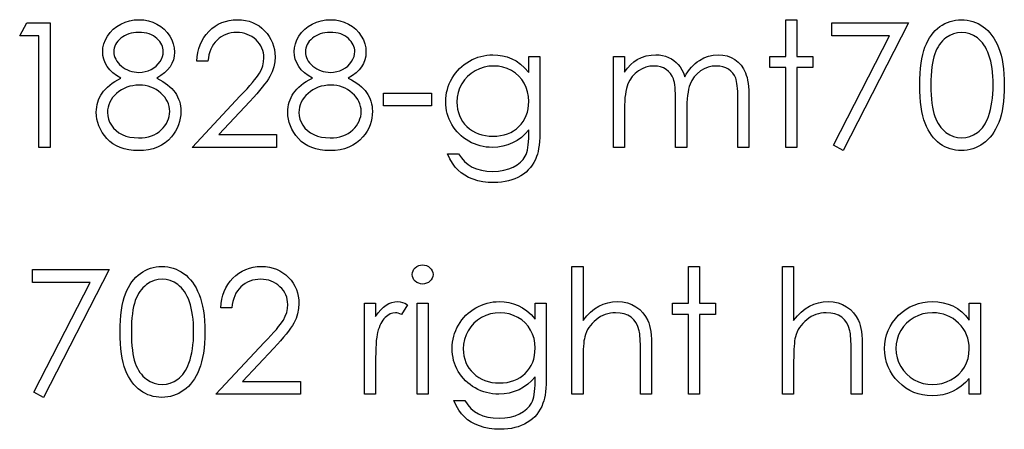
# Model space of a CAD drawing. Header units: inches. Extents: x 0.1 to 87.3, y 0.1 to 33.9.
# Tile 146 of 174: x 52.011 to 53, y 22.129 to 22.541. Entities that reach past the tile are written whole.
import ezdxf

# ---------------------------------------------------------------- set-up
doc = ezdxf.new("R2010")
doc.units = ezdxf.units.IN
doc.header["$MEASUREMENT"] = 0

msp = doc.modelspace()

# ---------------------------------------------------------------- linework, layer by layer
at = {"color": 7, "linetype": 'Continuous', "flags": 128}
for points in [[(52.01851, 22.53739), (52.04163, 22.53739), (52.04163, 22.53739), (52.04163, 22.41239), (52.04163, 22.41239), (52.03041, 22.41239), (52.03041, 22.41239), (52.03041, 22.52457), (52.03041, 22.52457), (52.01118, 22.52457), (52.01118, 22.52457), (52.01851, 22.53739)], [(52.14887, 22.48203), (52.15193, 22.4804), (52.15476, 22.47872), (52.15736, 22.47697), (52.15976, 22.47519), (52.16197, 22.47334), (52.16395, 22.47141), (52.1657, 22.46946), (52.16725, 22.46743), (52.1686, 22.46535), (52.16978, 22.4632), (52.17078, 22.46097), (52.17158, 22.45869), (52.17223, 22.45631), (52.17268, 22.45388), (52.17294, 22.45138), (52.17304, 22.4488), (52.17304, 22.4488), (52.17289, 22.4452), (52.17243, 22.44169), (52.17171, 22.43828), (52.17068, 22.435), (52.16933, 22.4318), (52.1677, 22.42874), (52.1658, 22.42576), (52.16357, 22.42291), (52.16357, 22.42291), (52.16052, 22.4197), (52.15716, 22.4169), (52.15348, 22.41455), (52.14947, 22.41262), (52.14517, 22.41112), (52.14056, 22.41004), (52.13563, 22.40941), (52.13039, 22.40919), (52.13039, 22.40919), (52.12536, 22.40939), (52.12063, 22.40994), (52.11619, 22.41089), (52.11211, 22.41219), (52.10831, 22.4139), (52.10485, 22.41597), (52.1017, 22.4184), (52.09884, 22.42123), (52.09631, 22.42429), (52.09413, 22.42742), (52.09231, 22.43062), (52.09078, 22.4339), (52.0896, 22.43726), (52.08878, 22.44069), (52.08827, 22.44419), (52.0881, 22.44777), (52.0881, 22.44777), (52.0882, 22.4504), (52.08848, 22.45296), (52.08893, 22.45544), (52.08955, 22.45787), (52.09038, 22.46022), (52.09138, 22.4625), (52.09256, 22.46473), (52.09391, 22.46688), (52.09549, 22.46898), (52.09726, 22.47101), (52.09929, 22.47299), (52.10155, 22.47492), (52.104, 22.4768), (52.1067, 22.4786), (52.10961, 22.48035), (52.11276, 22.48203), (52.11276, 22.48203), (52.10848, 22.48451), (52.10478, 22.48729), (52.10165, 22.49032), (52.09907, 22.49365), (52.09706, 22.49718), (52.09566, 22.50083), (52.09479, 22.50462), (52.09451, 22.50852), (52.09451, 22.50852), (52.09481, 22.5125), (52.09571, 22.51643), (52.09724, 22.52034), (52.09934, 22.52417), (52.102, 22.5278), (52.1051, 22.53101), (52.10866, 22.53381), (52.11269, 22.53622), (52.11705, 22.53814), (52.12158, 22.5395), (52.12626, 22.54032), (52.13114, 22.5406), (52.13114, 22.5406), (52.1359, 22.54032), (52.14046, 22.5395), (52.14484, 22.53809), (52.14905, 22.53617), (52.15295, 22.53376), (52.15638, 22.53093), (52.15939, 22.52773), (52.16194, 22.52412), (52.164, 22.52029), (52.16545, 22.51633), (52.16632, 22.5123), (52.16663, 22.50817), (52.16663, 22.50817), (52.16635, 22.50411), (52.16552, 22.50028), (52.16412, 22.49668), (52.16219, 22.4933), (52.15969, 22.49014), (52.15666, 22.48724), (52.15303, 22.48451), (52.14887, 22.48203)], [(52.20028, 22.49893), (52.18906, 22.49893), (52.18906, 22.49893), (52.18936, 22.50339), (52.19001, 22.50765), (52.19099, 22.51168), (52.19234, 22.51553), (52.19402, 22.51916), (52.19605, 22.52262), (52.19843, 22.52585), (52.20116, 22.52888), (52.20414, 22.53163), (52.20732, 22.53401), (52.21065, 22.53602), (52.21413, 22.53767), (52.21781, 22.53895), (52.22164, 22.53987), (52.22564, 22.54042), (52.22983, 22.5406), (52.22983, 22.5406), (52.23393, 22.54042), (52.23786, 22.5399), (52.24157, 22.53905), (52.2451, 22.53784), (52.24841, 22.53627), (52.25151, 22.53436), (52.25444, 22.53213), (52.25714, 22.52953), (52.2596, 22.5267), (52.2617, 22.52375), (52.26351, 22.52067), (52.26498, 22.51749), (52.26611, 22.51416), (52.26694, 22.5107), (52.26741, 22.50714), (52.26759, 22.50344), (52.26759, 22.50344), (52.26726, 22.49823), (52.26628, 22.4932), (52.26468, 22.48834), (52.2624, 22.48363), (52.26095, 22.48123), (52.2592, 22.4786), (52.25714, 22.47577), (52.25479, 22.47276), (52.25211, 22.46951), (52.24916, 22.46608), (52.24588, 22.46245), (52.2423, 22.45859), (52.2423, 22.45859), (52.21102, 22.42521), (52.21102, 22.42521), (52.26919, 22.42521), (52.26919, 22.42521), (52.26919, 22.41239), (52.26919, 22.41239), (52.18425, 22.41239), (52.18425, 22.41239), (52.23273, 22.46413), (52.23273, 22.46413), (52.23626, 22.46783), (52.23947, 22.47129), (52.24235, 22.47449), (52.2449, 22.47745), (52.24713, 22.48018), (52.24906, 22.48263), (52.25063, 22.48486), (52.25191, 22.48684), (52.25386, 22.49059), (52.25527, 22.49445), (52.25609, 22.49838), (52.25637, 22.50244), (52.25637, 22.50244), (52.25624, 22.50499), (52.25587, 22.50744), (52.25527, 22.5098), (52.25442, 22.51208), (52.25329, 22.51428), (52.25194, 22.51636), (52.25036, 22.51836), (52.24851, 22.52029), (52.24648, 22.52204), (52.24435, 22.52357), (52.24212, 22.52485), (52.23977, 22.5259), (52.23729, 22.52673), (52.23473, 22.5273), (52.23205, 22.52765), (52.22925, 22.52778), (52.22925, 22.52778), (52.22632, 22.52765), (52.22352, 22.5273), (52.22084, 22.5267), (52.21828, 22.52587), (52.21585, 22.52482), (52.21355, 22.52352), (52.21137, 22.52197), (52.20932, 22.52019), (52.20744, 22.51821), (52.20579, 22.51603), (52.20434, 22.51365), (52.20308, 22.5111), (52.20206, 22.50835), (52.20126, 22.50539), (52.20065, 22.50226), (52.20028, 22.49893)], [(52.34118, 22.48203), (52.34423, 22.4804), (52.34706, 22.47872), (52.34967, 22.47697), (52.35207, 22.47519), (52.35428, 22.47334), (52.35625, 22.47141), (52.35801, 22.46946), (52.35956, 22.46743), (52.36091, 22.46535), (52.36209, 22.4632), (52.36309, 22.46097), (52.36389, 22.45869), (52.36454, 22.45631), (52.36499, 22.45388), (52.36524, 22.45138), (52.36534, 22.4488), (52.36534, 22.4488), (52.36519, 22.4452), (52.36474, 22.44169), (52.36402, 22.43828), (52.36299, 22.435), (52.36164, 22.4318), (52.36001, 22.42874), (52.35811, 22.42576), (52.35588, 22.42291), (52.35588, 22.42291), (52.35282, 22.4197), (52.34947, 22.4169), (52.34579, 22.41455), (52.34178, 22.41262), (52.33747, 22.41112), (52.33287, 22.41004), (52.32793, 22.40941), (52.3227, 22.40919), (52.3227, 22.40919), (52.31767, 22.40939), (52.31293, 22.40994), (52.3085, 22.41089), (52.30442, 22.41219), (52.30061, 22.4139), (52.29716, 22.41597), (52.294, 22.4184), (52.29115, 22.42123), (52.28862, 22.42429), (52.28644, 22.42742), (52.28461, 22.43062), (52.28309, 22.4339), (52.28191, 22.43726), (52.28108, 22.44069), (52.28058, 22.44419), (52.28041, 22.44777), (52.28041, 22.44777), (52.28051, 22.4504), (52.28078, 22.45296), (52.28123, 22.45544), (52.28186, 22.45787), (52.28269, 22.46022), (52.28369, 22.4625), (52.28486, 22.46473), (52.28622, 22.46688), (52.28779, 22.46898), (52.28957, 22.47101), (52.2916, 22.47299), (52.29385, 22.47492), (52.29631, 22.4768), (52.29901, 22.4786), (52.30192, 22.48035), (52.30507, 22.48203), (52.30507, 22.48203), (52.30079, 22.48451), (52.29708, 22.48729), (52.29395, 22.49032), (52.29137, 22.49365), (52.28937, 22.49718), (52.28797, 22.50083), (52.28709, 22.50462), (52.28682, 22.50852), (52.28682, 22.50852), (52.28712, 22.5125), (52.28802, 22.51643), (52.28955, 22.52034), (52.29165, 22.52417), (52.2943, 22.5278), (52.29741, 22.53101), (52.30097, 22.53381), (52.305, 22.53622), (52.30935, 22.53814), (52.31389, 22.5395), (52.31857, 22.54032), (52.32345, 22.5406), (52.32345, 22.5406), (52.32821, 22.54032), (52.33277, 22.5395), (52.33715, 22.53809), (52.34135, 22.53617), (52.34526, 22.53376), (52.34869, 22.53093), (52.3517, 22.52773), (52.35425, 22.52412), (52.3563, 22.52029), (52.35776, 22.51633), (52.35863, 22.5123), (52.35893, 22.50817), (52.35893, 22.50817), (52.35866, 22.50411), (52.35783, 22.50028), (52.35643, 22.49668), (52.3545, 22.4933), (52.352, 22.49014), (52.34897, 22.48724), (52.34534, 22.48451), (52.34118, 22.48203)], [(52.78041, 22.5406), (52.79163, 22.5406), (52.79163, 22.5406), (52.79163, 22.50374), (52.79163, 22.50374), (52.80765, 22.50374), (52.80765, 22.50374), (52.80765, 22.49252), (52.80765, 22.49252), (52.79163, 22.49252), (52.79163, 22.49252), (52.79163, 22.41239), (52.79163, 22.41239), (52.78041, 22.41239), (52.78041, 22.41239), (52.78041, 22.49252), (52.78041, 22.49252), (52.76438, 22.49252), (52.76438, 22.49252), (52.76438, 22.50374), (52.76438, 22.50374), (52.78041, 22.50374), (52.78041, 22.50374), (52.78041, 22.5406)], [(52.82688, 22.53739), (52.9038, 22.53739), (52.9038, 22.53739), (52.8381, 22.40919), (52.8381, 22.40919), (52.82841, 22.41452), (52.82841, 22.41452), (52.88482, 22.52457), (52.88482, 22.52457), (52.82688, 22.52457), (52.82688, 22.52457), (52.82688, 22.53739)], [(52.91502, 22.47484), (52.9151, 22.48085), (52.91535, 22.48651), (52.91577, 22.49184), (52.91635, 22.4968), (52.91708, 22.50141), (52.918, 22.50567), (52.91908, 22.50957), (52.92031, 22.51313), (52.92168, 22.51641), (52.92321, 22.51949), (52.92489, 22.52234), (52.92669, 22.52502), (52.92862, 22.52748), (52.93067, 22.52973), (52.93288, 22.53176), (52.93523, 22.53361), (52.93768, 22.53524), (52.94021, 22.53667), (52.94279, 22.53787), (52.94547, 22.53885), (52.9482, 22.53962), (52.95101, 22.54017), (52.95386, 22.5405), (52.95681, 22.5406), (52.95681, 22.5406), (52.95979, 22.5405), (52.96272, 22.54017), (52.96555, 22.53962), (52.96833, 22.53885), (52.97104, 22.53787), (52.97367, 22.53667), (52.97625, 22.53524), (52.97872, 22.53359), (52.9811, 22.53173), (52.98338, 22.52963), (52.98551, 22.52733), (52.98751, 22.52482), (52.98939, 22.52207), (52.99114, 22.51911), (52.99275, 22.51593), (52.99425, 22.51253), (52.99558, 22.50887), (52.99675, 22.50492), (52.99773, 22.50066), (52.99853, 22.4961), (52.99916, 22.49124), (52.99961, 22.48606), (52.99986, 22.4806), (52.99996, 22.47484), (52.99996, 22.47484), (52.99986, 22.46911), (52.99961, 22.46367), (52.99916, 22.45852), (52.99856, 22.45368), (52.99775, 22.44915), (52.99678, 22.44492), (52.99565, 22.44096), (52.99432, 22.43733), (52.99285, 22.43395), (52.99124, 22.4308), (52.98952, 22.42784), (52.98764, 22.42509), (52.98564, 22.42256), (52.98348, 22.42026), (52.9812, 22.41815), (52.9788, 22.41627), (52.9763, 22.41462), (52.97372, 22.41317), (52.97106, 22.41197), (52.96836, 22.41097), (52.96558, 22.41019), (52.96272, 22.40964), (52.95979, 22.40929), (52.95681, 22.40919), (52.95681, 22.40919), (52.95386, 22.40929), (52.95101, 22.40961), (52.9482, 22.41016), (52.9455, 22.41092), (52.94284, 22.41187), (52.94026, 22.41307), (52.93776, 22.41447), (52.93533, 22.41607), (52.933, 22.4179), (52.9308, 22.41993), (52.92874, 22.42218), (52.92682, 22.42466), (52.92501, 22.42732), (52.92334, 22.4302), (52.92178, 22.4333), (52.92038, 22.43661), (52.91913, 22.44019), (52.91803, 22.44412), (52.91713, 22.4484), (52.91637, 22.45301), (52.91577, 22.45794), (52.91535, 22.46325), (52.9151, 22.46888), (52.91502, 22.47484)], [(52.13052, 22.52778), (52.12789, 22.52768), (52.12538, 22.52743), (52.12301, 22.52698), (52.12073, 22.52635), (52.11855, 22.52552), (52.11652, 22.52455), (52.11459, 22.52337), (52.11276, 22.52202), (52.11111, 22.52054), (52.10968, 22.51901), (52.10848, 22.51741), (52.10748, 22.51573), (52.10673, 22.51398), (52.10618, 22.51218), (52.10583, 22.5103), (52.10573, 22.50835), (52.10573, 22.50835), (52.10585, 22.50639), (52.1062, 22.50452), (52.10678, 22.50266), (52.10763, 22.50086), (52.10868, 22.49911), (52.10998, 22.49738), (52.11151, 22.49573), (52.11329, 22.4941), (52.11522, 22.4926), (52.11725, 22.49129), (52.11932, 22.49022), (52.1215, 22.48932), (52.12376, 22.48861), (52.12609, 22.48811), (52.12849, 22.48781), (52.13097, 22.48771), (52.13097, 22.48771), (52.13415, 22.48789), (52.13725, 22.48844), (52.14026, 22.48934), (52.14319, 22.49059), (52.14592, 22.49217), (52.14832, 22.49402), (52.1504, 22.49613), (52.15218, 22.49851), (52.15358, 22.50103), (52.15461, 22.50354), (52.15521, 22.50607), (52.15541, 22.5086), (52.15541, 22.5086), (52.15531, 22.51037), (52.15501, 22.5121), (52.15451, 22.51378), (52.1538, 22.51546), (52.1529, 22.51709), (52.15183, 22.51866), (52.15052, 22.52022), (52.14902, 22.52174), (52.14734, 22.52314), (52.14549, 22.52437), (52.14344, 22.52542), (52.14121, 22.52627), (52.13881, 22.52693), (52.13623, 22.5274), (52.13347, 22.52768), (52.13052, 22.52778)], [(52.32282, 22.52778), (52.3202, 22.52768), (52.31769, 22.52743), (52.31531, 22.52698), (52.31303, 22.52635), (52.31086, 22.52552), (52.30883, 22.52455), (52.3069, 22.52337), (52.30507, 22.52202), (52.30342, 22.52054), (52.30199, 22.51901), (52.30079, 22.51741), (52.29979, 22.51573), (52.29904, 22.51398), (52.29849, 22.51218), (52.29814, 22.5103), (52.29804, 22.50835), (52.29804, 22.50835), (52.29816, 22.50639), (52.29851, 22.50452), (52.29909, 22.50266), (52.29994, 22.50086), (52.30099, 22.49911), (52.30229, 22.49738), (52.30382, 22.49573), (52.3056, 22.4941), (52.30753, 22.4926), (52.30955, 22.49129), (52.31163, 22.49022), (52.31381, 22.48932), (52.31606, 22.48861), (52.31839, 22.48811), (52.3208, 22.48781), (52.32328, 22.48771), (52.32328, 22.48771), (52.32646, 22.48789), (52.32956, 22.48844), (52.33257, 22.48934), (52.3355, 22.49059), (52.33822, 22.49217), (52.34063, 22.49402), (52.34271, 22.49613), (52.34448, 22.49851), (52.34589, 22.50103), (52.34691, 22.50354), (52.34751, 22.50607), (52.34771, 22.5086), (52.34771, 22.5086), (52.34761, 22.51037), (52.34731, 22.5121), (52.34681, 22.51378), (52.34611, 22.51546), (52.34521, 22.51709), (52.34413, 22.51866), (52.34283, 22.52022), (52.34133, 22.52174), (52.33965, 22.52314), (52.3378, 22.52437), (52.33575, 22.52542), (52.33352, 22.52627), (52.33111, 22.52693), (52.32853, 22.5274), (52.32578, 22.52768), (52.32282, 22.52778)], [(52.92624, 22.47489), (52.92629, 22.46988), (52.92649, 22.46518), (52.92679, 22.46077), (52.92719, 22.45671), (52.92774, 22.45296), (52.92839, 22.4495), (52.92917, 22.44637), (52.93007, 22.44357), (52.9311, 22.44099), (52.93223, 22.43858), (52.93345, 22.43633), (52.9348, 22.43425), (52.93628, 22.43232), (52.93786, 22.43055), (52.93956, 22.42894), (52.94136, 22.42749), (52.94517, 22.42509), (52.94908, 22.42339), (52.95308, 22.42236), (52.95719, 22.42201), (52.95719, 22.42201), (52.96132, 22.42233), (52.96533, 22.42336), (52.96918, 22.42501), (52.97292, 22.42737), (52.97469, 22.42879), (52.97635, 22.43037), (52.9779, 22.43215), (52.97935, 22.43408), (52.98068, 22.43616), (52.9819, 22.43843), (52.98301, 22.44086), (52.98401, 22.44347), (52.98401, 22.44347), (52.98511, 22.44682), (52.98609, 22.45033), (52.98689, 22.45401), (52.98756, 22.45784), (52.98806, 22.46185), (52.98844, 22.46603), (52.98867, 22.47039), (52.98874, 22.47489), (52.98874, 22.47489), (52.98867, 22.4794), (52.98849, 22.48371), (52.98814, 22.48779), (52.98769, 22.49167), (52.98709, 22.49535), (52.98639, 22.49881), (52.98551, 22.50206), (52.98453, 22.50512), (52.98343, 22.50797), (52.98223, 22.5106), (52.98093, 22.51305), (52.97953, 22.51531), (52.97802, 22.51736), (52.9764, 22.51921), (52.97469, 22.52087), (52.97289, 22.52232), (52.96911, 22.5247), (52.96525, 22.52643), (52.96127, 22.52743), (52.95719, 22.52778), (52.95719, 22.52778), (52.95306, 22.52743), (52.94903, 22.52643), (52.94515, 22.5247), (52.94136, 22.52232), (52.93956, 22.52089), (52.93788, 22.51929), (52.93631, 22.51751), (52.93485, 22.51558), (52.9335, 22.5135), (52.93225, 22.51125), (52.93112, 22.50885), (52.9301, 22.50627), (52.9292, 22.50346), (52.92842, 22.50033), (52.92774, 22.4969), (52.92722, 22.49312), (52.92679, 22.48904), (52.92649, 22.48466), (52.92629, 22.47993), (52.92624, 22.47489)], [(52.52239, 22.50374), (52.53361, 22.50374), (52.53361, 22.50374), (52.53361, 22.43125), (52.53361, 22.43125), (52.53356, 22.42662), (52.53341, 22.42231), (52.53314, 22.41833), (52.53279, 22.41467), (52.53231, 22.41132), (52.53173, 22.40831), (52.53106, 22.40561), (52.53028, 22.40323), (52.53028, 22.40323), (52.52903, 22.40017), (52.52758, 22.39732), (52.52592, 22.39464), (52.52405, 22.39214), (52.52194, 22.38981), (52.51966, 22.38765), (52.51716, 22.38567), (52.51443, 22.3839), (52.51155, 22.38232), (52.50852, 22.38094), (52.50534, 22.37977), (52.50201, 22.37884), (52.49856, 22.37809), (52.49495, 22.37756), (52.49119, 22.37724), (52.48731, 22.37714), (52.48731, 22.37714), (52.48165, 22.37734), (52.4763, 22.37799), (52.47121, 22.37901), (52.46643, 22.38049), (52.46202, 22.38232), (52.45804, 22.38442), (52.45451, 22.3868), (52.45138, 22.38948), (52.44853, 22.39264), (52.4458, 22.39642), (52.44317, 22.40087), (52.44066, 22.40598), (52.44066, 22.40598), (52.45188, 22.40598), (52.45188, 22.40598), (52.45471, 22.40178), (52.45794, 22.39817), (52.46155, 22.39512), (52.46553, 22.39266), (52.46996, 22.39078), (52.47489, 22.38943), (52.4803, 22.38863), (52.48624, 22.38835), (52.48624, 22.38835), (52.4921, 22.38863), (52.49748, 22.38943), (52.50239, 22.39078), (52.50682, 22.39266), (52.51073, 22.39496), (52.51403, 22.39754), (52.51671, 22.4004), (52.51881, 22.40353), (52.51966, 22.40531), (52.52039, 22.40733), (52.52099, 22.40964), (52.52149, 22.41222), (52.52189, 22.41505), (52.52217, 22.41815), (52.52234, 22.42153), (52.52239, 22.42516), (52.52239, 22.42516), (52.52239, 22.4299), (52.52239, 22.4299), (52.51889, 22.42591), (52.51503, 22.42241), (52.5108, 22.4194), (52.50619, 22.4169), (52.50134, 22.41492), (52.49633, 22.41352), (52.49119, 22.41267), (52.48589, 22.41239), (52.48589, 22.41239), (52.48276, 22.41249), (52.47968, 22.41279), (52.47665, 22.41327), (52.47367, 22.41395), (52.47074, 22.41482), (52.46786, 22.4159), (52.465, 22.41715), (52.46222, 22.4186), (52.45954, 22.42023), (52.45701, 22.42198), (52.45464, 22.42386), (52.45241, 22.42589), (52.45035, 22.42804), (52.44845, 22.43032), (52.4467, 22.43275), (52.4451, 22.4353), (52.44369, 22.43796), (52.44247, 22.44069), (52.44141, 22.44347), (52.44056, 22.44632), (52.43991, 22.44923), (52.43944, 22.45221), (52.43916, 22.45526), (52.43906, 22.45837), (52.43906, 22.45837), (52.43916, 22.46147), (52.43946, 22.46455), (52.43994, 22.46756), (52.44064, 22.47051), (52.44151, 22.47342), (52.44259, 22.47627), (52.44387, 22.47905), (52.44535, 22.4818), (52.447, 22.48446), (52.4488, 22.48696), (52.45075, 22.48932), (52.45286, 22.49154), (52.45511, 22.49362), (52.45752, 22.49555), (52.46007, 22.49735), (52.46277, 22.49901), (52.46558, 22.50048), (52.46841, 22.50179), (52.47129, 22.50286), (52.47419, 22.50376), (52.47715, 22.50444), (52.48015, 22.50494), (52.48318, 22.50524), (52.48624, 22.50534), (52.48624, 22.50534), (52.49127, 22.50509), (52.49613, 22.50436), (52.50081, 22.50316), (52.50532, 22.50146), (52.5097, 22.49916), (52.51403, 22.4961), (52.51824, 22.4923), (52.52239, 22.48776), (52.52239, 22.48776), (52.52239, 22.50374)], [(52.60733, 22.50374), (52.61855, 22.50374), (52.61855, 22.50374), (52.61855, 22.48786), (52.61855, 22.48786), (52.62165, 22.49197), (52.62481, 22.49548), (52.62799, 22.49838), (52.63122, 22.50071), (52.63122, 22.50071), (52.63575, 22.50274), (52.64041, 22.50419), (52.64517, 22.50504), (52.65005, 22.50534), (52.65005, 22.50534), (52.65335, 22.50517), (52.65656, 22.50469), (52.65969, 22.50386), (52.66272, 22.50271), (52.6656, 22.50128), (52.66818, 22.49966), (52.67051, 22.4978), (52.67253, 22.49573), (52.67436, 22.49332), (52.67609, 22.49044), (52.67767, 22.48711), (52.67912, 22.48328), (52.67912, 22.48328), (52.68062, 22.48591), (52.68223, 22.48836), (52.68393, 22.49067), (52.68571, 22.4928), (52.68758, 22.49477), (52.68954, 22.49658), (52.69159, 22.49823), (52.69374, 22.49971), (52.6982, 22.50216), (52.70286, 22.50394), (52.70764, 22.50499), (52.71262, 22.50534), (52.71262, 22.50534), (52.71721, 22.50504), (52.72151, 22.50416), (52.72554, 22.50266), (52.7293, 22.50058), (52.73268, 22.49798), (52.73561, 22.4949), (52.73806, 22.49137), (52.74004, 22.48734), (52.74087, 22.48508), (52.74157, 22.48255), (52.74217, 22.47978), (52.74267, 22.47672), (52.74305, 22.47342), (52.74332, 22.46983), (52.7435, 22.46598), (52.74355, 22.46187), (52.74355, 22.46187), (52.74355, 22.41239), (52.74355, 22.41239), (52.73233, 22.41239), (52.73233, 22.41239), (52.73233, 22.46192), (52.73233, 22.46192), (52.73231, 22.46543), (52.7322, 22.46866), (52.73203, 22.47159), (52.7318, 22.47424), (52.7315, 22.4766), (52.73113, 22.47867), (52.7307, 22.48048), (52.7302, 22.48198), (52.72895, 22.48458), (52.72732, 22.48694), (52.72532, 22.48899), (52.72294, 22.49079), (52.72026, 22.49225), (52.71731, 22.4933), (52.71413, 22.49392), (52.71067, 22.49412), (52.71067, 22.49412), (52.70644, 22.49382), (52.70241, 22.49287), (52.69853, 22.49132), (52.69485, 22.48912), (52.69149, 22.48641), (52.68864, 22.48328), (52.68626, 22.47973), (52.68435, 22.47577), (52.68358, 22.47352), (52.6829, 22.47091), (52.68235, 22.46796), (52.68187, 22.46465), (52.68152, 22.461), (52.68125, 22.45699), (52.6811, 22.45263), (52.68105, 22.44792), (52.68105, 22.44792), (52.68105, 22.41239), (52.68105, 22.41239), (52.66983, 22.41239), (52.66983, 22.41239), (52.66983, 22.45884), (52.66983, 22.45884), (52.66981, 22.46277), (52.6697, 22.4664), (52.66953, 22.46968), (52.6693, 22.47264), (52.669, 22.47527), (52.66865, 22.47755), (52.66823, 22.47953), (52.66773, 22.48115), (52.6665, 22.48396), (52.66487, 22.48646), (52.66284, 22.48866), (52.66044, 22.49057), (52.65774, 22.49212), (52.65476, 22.49325), (52.65155, 22.4939), (52.6481, 22.49412), (52.6481, 22.49412), (52.64404, 22.49382), (52.64011, 22.4929), (52.6363, 22.49137), (52.63265, 22.48924), (52.62929, 22.48659), (52.62639, 22.48351), (52.62396, 22.48003), (52.622, 22.47609), (52.6212, 22.47389), (52.6205, 22.47144), (52.6199, 22.46868), (52.61942, 22.46565), (52.61902, 22.46237), (52.61877, 22.45879), (52.6186, 22.45496), (52.61855, 22.45083), (52.61855, 22.45083), (52.61855, 22.41239), (52.61855, 22.41239), (52.60733, 22.41239), (52.60733, 22.41239), (52.60733, 22.50374)], [(52.48714, 22.49412), (52.48223, 22.49382), (52.4775, 22.49292), (52.47297, 22.49144), (52.46858, 22.48934), (52.46453, 22.48674), (52.46095, 22.48366), (52.45782, 22.48013), (52.45514, 22.47614), (52.45301, 22.47184), (52.45151, 22.46738), (52.45058, 22.46272), (52.45028, 22.45792), (52.45028, 22.45792), (52.45043, 22.45428), (52.4509, 22.4508), (52.45171, 22.44747), (52.45281, 22.44434), (52.45421, 22.44134), (52.45594, 22.43851), (52.45799, 22.43583), (52.46035, 22.43333), (52.46295, 22.43105), (52.46575, 22.42907), (52.46876, 22.42742), (52.47191, 22.42604), (52.47527, 22.42499), (52.47882, 22.42421), (52.48256, 22.42376), (52.48646, 22.42361), (52.48646, 22.42361), (52.49042, 22.42376), (52.49417, 22.42421), (52.49773, 22.42496), (52.50109, 22.42601), (52.50424, 22.42737), (52.50719, 22.42904), (52.50997, 22.431), (52.51253, 22.43325), (52.51483, 22.43576), (52.51684, 22.43846), (52.51854, 22.44134), (52.51994, 22.44439), (52.52102, 22.44765), (52.52177, 22.4511), (52.52224, 22.45474), (52.52239, 22.45857), (52.52239, 22.45857), (52.52212, 22.46355), (52.52127, 22.46823), (52.51984, 22.47266), (52.51786, 22.4768), (52.51536, 22.4806), (52.51238, 22.48398), (52.50895, 22.48694), (52.50502, 22.48947), (52.50078, 22.49149), (52.4964, 22.49297), (52.49185, 22.49382), (52.48714, 22.49412)], [(52.13124, 22.47489), (52.12791, 22.47477), (52.12473, 22.47437), (52.12168, 22.47374), (52.11877, 22.47284), (52.11599, 22.47166), (52.11334, 22.47024), (52.11084, 22.46856), (52.10848, 22.46663), (52.10633, 22.46453), (52.10448, 22.46235), (52.1029, 22.46007), (52.10162, 22.45772), (52.10059, 22.45526), (52.09989, 22.45273), (52.09947, 22.4501), (52.09932, 22.4474), (52.09932, 22.4474), (52.09957, 22.44404), (52.10029, 22.44081), (52.10152, 22.43763), (52.10322, 22.43458), (52.10538, 22.43172), (52.10793, 22.42924), (52.11086, 22.42707), (52.11419, 22.42526), (52.11787, 22.42384), (52.1218, 22.42283), (52.12604, 22.42221), (52.13052, 22.42201), (52.13052, 22.42201), (52.13402, 22.42213), (52.13733, 22.42251), (52.14046, 22.42313), (52.14339, 22.42401), (52.14614, 22.42511), (52.14872, 22.42649), (52.15113, 22.42809), (52.15333, 22.42997), (52.15531, 22.432), (52.15703, 22.43413), (52.15851, 22.43633), (52.15969, 22.43861), (52.16062, 22.44096), (52.16129, 22.44342), (52.16169, 22.44595), (52.16182, 22.44858), (52.16182, 22.44858), (52.16167, 22.45113), (52.16127, 22.45358), (52.16057, 22.45599), (52.15959, 22.45832), (52.15831, 22.46057), (52.15678, 22.46275), (52.15496, 22.46485), (52.15285, 22.46688), (52.15055, 22.46876), (52.14815, 22.47039), (52.14562, 22.47176), (52.14296, 22.47289), (52.14021, 22.47377), (52.13733, 22.47439), (52.13435, 22.47477), (52.13124, 22.47489)], [(52.32355, 22.47489), (52.32022, 22.47477), (52.31704, 22.47437), (52.31399, 22.47374), (52.31108, 22.47284), (52.3083, 22.47166), (52.30565, 22.47024), (52.30314, 22.46856), (52.30079, 22.46663), (52.29864, 22.46453), (52.29678, 22.46235), (52.29521, 22.46007), (52.29393, 22.45772), (52.2929, 22.45526), (52.2922, 22.45273), (52.29178, 22.4501), (52.29163, 22.4474), (52.29163, 22.4474), (52.29188, 22.44404), (52.2926, 22.44081), (52.29383, 22.43763), (52.29553, 22.43458), (52.29768, 22.43172), (52.30024, 22.42924), (52.30317, 22.42707), (52.3065, 22.42526), (52.31018, 22.42384), (52.31411, 22.42283), (52.31834, 22.42221), (52.32282, 22.42201), (52.32282, 22.42201), (52.32633, 22.42213), (52.32964, 22.42251), (52.33277, 22.42313), (52.3357, 22.42401), (52.33845, 22.42511), (52.34103, 22.42649), (52.34343, 22.42809), (52.34564, 22.42997), (52.34761, 22.432), (52.34934, 22.43413), (52.35082, 22.43633), (52.352, 22.43861), (52.35292, 22.44096), (52.3536, 22.44342), (52.354, 22.44595), (52.35413, 22.44858), (52.35413, 22.44858), (52.35397, 22.45113), (52.35357, 22.45358), (52.35287, 22.45599), (52.3519, 22.45832), (52.35062, 22.46057), (52.34909, 22.46275), (52.34726, 22.46485), (52.34516, 22.46688), (52.34286, 22.46876), (52.34045, 22.47039), (52.33792, 22.47176), (52.33527, 22.47289), (52.33252, 22.47377), (52.32964, 22.47439), (52.32666, 22.47477), (52.32355, 22.47489)], [(52.37656, 22.46688), (52.42464, 22.46688), (52.42464, 22.46688), (52.42464, 22.45406), (52.42464, 22.45406), (52.37656, 22.45406), (52.37656, 22.45406), (52.37656, 22.46688)], [(52.024, 22.28969), (52.10092, 22.28969), (52.10092, 22.28969), (52.03521, 22.16148), (52.03521, 22.16148), (52.02552, 22.16682), (52.02552, 22.16682), (52.08194, 22.27687), (52.08194, 22.27687), (52.024, 22.27687), (52.024, 22.27687), (52.024, 22.28969)], [(52.11214, 22.22714), (52.11221, 22.23315), (52.11246, 22.23881), (52.11289, 22.24414), (52.11347, 22.2491), (52.11419, 22.25371), (52.11512, 22.25796), (52.11619, 22.26187), (52.11742, 22.26543), (52.1188, 22.26871), (52.12033, 22.27179), (52.122, 22.27464), (52.12381, 22.27732), (52.12573, 22.27977), (52.12779, 22.28203), (52.12999, 22.28406), (52.13235, 22.28591), (52.1348, 22.28754), (52.13733, 22.28896), (52.13991, 22.29017), (52.14259, 22.29114), (52.14532, 22.29192), (52.14812, 22.29247), (52.15098, 22.29279), (52.15393, 22.29289), (52.15393, 22.29289), (52.15691, 22.29279), (52.15984, 22.29247), (52.16267, 22.29192), (52.16545, 22.29114), (52.16815, 22.29017), (52.17078, 22.28896), (52.17336, 22.28754), (52.17584, 22.28588), (52.17822, 22.28403), (52.1805, 22.28193), (52.18263, 22.27962), (52.18463, 22.27712), (52.18651, 22.27436), (52.18826, 22.27141), (52.18986, 22.26823), (52.19136, 22.26482), (52.19269, 22.26117), (52.19387, 22.25721), (52.19485, 22.25296), (52.19565, 22.2484), (52.19627, 22.24354), (52.19672, 22.23836), (52.19697, 22.2329), (52.19707, 22.22714), (52.19707, 22.22714), (52.19697, 22.22141), (52.19672, 22.21597), (52.19627, 22.21081), (52.19567, 22.20598), (52.19487, 22.20145), (52.19389, 22.19722), (52.19277, 22.19326), (52.19144, 22.18963), (52.18996, 22.18625), (52.18836, 22.18309), (52.18663, 22.18014), (52.18475, 22.17738), (52.18275, 22.17486), (52.1806, 22.17255), (52.17832, 22.17045), (52.17591, 22.16857), (52.17341, 22.16692), (52.17083, 22.16547), (52.16818, 22.16426), (52.16547, 22.16326), (52.16269, 22.16249), (52.15984, 22.16193), (52.15691, 22.16158), (52.15393, 22.16148), (52.15393, 22.16148), (52.15098, 22.16158), (52.14812, 22.16191), (52.14532, 22.16246), (52.14261, 22.16321), (52.13996, 22.16416), (52.13738, 22.16537), (52.13487, 22.16677), (52.13245, 22.16837), (52.13012, 22.1702), (52.12791, 22.17223), (52.12586, 22.17448), (52.12393, 22.17696), (52.12213, 22.17961), (52.12045, 22.18249), (52.1189, 22.1856), (52.1175, 22.1889), (52.11624, 22.19248), (52.11514, 22.19642), (52.11424, 22.2007), (52.11349, 22.2053), (52.11289, 22.21024), (52.11246, 22.21555), (52.11221, 22.22118), (52.11214, 22.22714)], [(52.22432, 22.25123), (52.2131, 22.25123), (52.2131, 22.25123), (52.2134, 22.25568), (52.21405, 22.25994), (52.21503, 22.26397), (52.21638, 22.26783), (52.21806, 22.27146), (52.22009, 22.27492), (52.22246, 22.27815), (52.22519, 22.28118), (52.22817, 22.28393), (52.23135, 22.28631), (52.23468, 22.28831), (52.23816, 22.28996), (52.24185, 22.29124), (52.24568, 22.29217), (52.24968, 22.29272), (52.25386, 22.29289), (52.25386, 22.29289), (52.25797, 22.29272), (52.2619, 22.29219), (52.26561, 22.29134), (52.26914, 22.29014), (52.27244, 22.28856), (52.27555, 22.28666), (52.27848, 22.28443), (52.28118, 22.28183), (52.28364, 22.279), (52.28574, 22.27604), (52.28754, 22.27296), (52.28902, 22.26978), (52.29015, 22.26645), (52.29097, 22.263), (52.29145, 22.25944), (52.29163, 22.25573), (52.29163, 22.25573), (52.2913, 22.25053), (52.29032, 22.24549), (52.28872, 22.24064), (52.28644, 22.23593), (52.28499, 22.23352), (52.28324, 22.2309), (52.28118, 22.22807), (52.27883, 22.22506), (52.27615, 22.22181), (52.2732, 22.21838), (52.26992, 22.21474), (52.26633, 22.21089), (52.26633, 22.21089), (52.23506, 22.17751), (52.23506, 22.17751), (52.29323, 22.17751), (52.29323, 22.17751), (52.29323, 22.16469), (52.29323, 22.16469), (52.20829, 22.16469), (52.20829, 22.16469), (52.25677, 22.21642), (52.25677, 22.21642), (52.2603, 22.22013), (52.26351, 22.22358), (52.26638, 22.22679), (52.26894, 22.22974), (52.27117, 22.23247), (52.2731, 22.23493), (52.27467, 22.23716), (52.27595, 22.23913), (52.2779, 22.24289), (52.27931, 22.24675), (52.28013, 22.25068), (52.28041, 22.25473), (52.28041, 22.25473), (52.28028, 22.25729), (52.27991, 22.25974), (52.27931, 22.2621), (52.27845, 22.26437), (52.27733, 22.26658), (52.27598, 22.26866), (52.2744, 22.27066), (52.27254, 22.27259), (52.27052, 22.27434), (52.26839, 22.27587), (52.26616, 22.27714), (52.26381, 22.2782), (52.26133, 22.27902), (52.25877, 22.2796), (52.25609, 22.27995), (52.25329, 22.28007), (52.25329, 22.28007), (52.25036, 22.27995), (52.24755, 22.2796), (52.24488, 22.279), (52.24232, 22.27817), (52.23989, 22.27712), (52.23759, 22.27582), (52.23541, 22.27426), (52.23336, 22.27249), (52.23148, 22.27051), (52.22983, 22.26833), (52.22837, 22.26595), (52.22712, 22.2634), (52.2261, 22.26064), (52.22529, 22.25769), (52.22469, 22.25456), (52.22432, 22.25123)], [(52.41577, 22.2945), (52.41785, 22.29432), (52.41978, 22.2938), (52.42156, 22.29289), (52.42316, 22.29167), (52.42451, 22.29019), (52.42546, 22.28854), (52.42604, 22.28676), (52.42624, 22.28483), (52.42624, 22.28483), (52.42604, 22.28295), (52.42546, 22.2812), (52.42451, 22.27957), (52.42316, 22.2781), (52.42156, 22.27687), (52.41978, 22.27597), (52.41785, 22.27544), (52.41577, 22.27527), (52.41577, 22.27527), (52.41372, 22.27544), (52.41184, 22.27597), (52.41006, 22.27687), (52.40846, 22.2781), (52.40713, 22.27957), (52.40618, 22.2812), (52.40561, 22.28295), (52.40541, 22.28483), (52.40541, 22.28483), (52.40561, 22.28676), (52.40618, 22.28854), (52.40713, 22.29019), (52.40846, 22.29167), (52.41006, 22.29289), (52.41184, 22.2938), (52.41372, 22.29432), (52.41577, 22.2945)], [(52.56566, 22.29289), (52.57688, 22.29289), (52.57688, 22.29289), (52.57688, 22.23878), (52.57688, 22.23878), (52.58059, 22.24321), (52.58449, 22.24705), (52.58855, 22.2503), (52.59281, 22.25293), (52.59724, 22.25498), (52.60187, 22.25646), (52.60665, 22.25734), (52.61164, 22.25764), (52.61164, 22.25764), (52.6167, 22.25731), (52.62145, 22.25636), (52.62591, 22.25473), (52.63007, 22.25248), (52.63382, 22.24968), (52.63708, 22.24645), (52.63978, 22.24274), (52.64196, 22.23861), (52.64286, 22.23628), (52.64364, 22.23362), (52.64429, 22.23069), (52.64484, 22.22744), (52.64524, 22.22386), (52.64554, 22.22), (52.64574, 22.21582), (52.64579, 22.21134), (52.64579, 22.21134), (52.64579, 22.16469), (52.64579, 22.16469), (52.63457, 22.16469), (52.63457, 22.16469), (52.63457, 22.20766), (52.63457, 22.20766), (52.63455, 22.21139), (52.6345, 22.21479), (52.6344, 22.21787), (52.63425, 22.22065), (52.63407, 22.22308), (52.63385, 22.22519), (52.63357, 22.22699), (52.63327, 22.22844), (52.63327, 22.22844), (52.63192, 22.23265), (52.63012, 22.2363), (52.62786, 22.23938), (52.62513, 22.24191), (52.62195, 22.24389), (52.61832, 22.24529), (52.61422, 22.24614), (52.60966, 22.24642), (52.60966, 22.24642), (52.60695, 22.24632), (52.60433, 22.24599), (52.60175, 22.24544), (52.59927, 22.24469), (52.59684, 22.24369), (52.59451, 22.24251), (52.59223, 22.24109), (52.59003, 22.23946), (52.58795, 22.23766), (52.58607, 22.23578), (52.58437, 22.23377), (52.58284, 22.23167), (52.58151, 22.22947), (52.58036, 22.22716), (52.57939, 22.22474), (52.57861, 22.22223), (52.57861, 22.22223), (52.57821, 22.2204), (52.57786, 22.21822), (52.57756, 22.2157), (52.57731, 22.21279), (52.57713, 22.20956), (52.57698, 22.20596), (52.57691, 22.20202), (52.57688, 22.19772), (52.57688, 22.19772), (52.57688, 22.16469), (52.57688, 22.16469), (52.56566, 22.16469), (52.56566, 22.16469), (52.56566, 22.29289)], [(52.68265, 22.29289), (52.69387, 22.29289), (52.69387, 22.29289), (52.69387, 22.25604), (52.69387, 22.25604), (52.70989, 22.25604), (52.70989, 22.25604), (52.70989, 22.24482), (52.70989, 22.24482), (52.69387, 22.24482), (52.69387, 22.24482), (52.69387, 22.16469), (52.69387, 22.16469), (52.68265, 22.16469), (52.68265, 22.16469), (52.68265, 22.24482), (52.68265, 22.24482), (52.66663, 22.24482), (52.66663, 22.24482), (52.66663, 22.25604), (52.66663, 22.25604), (52.68265, 22.25604), (52.68265, 22.25604), (52.68265, 22.29289)], [(52.7772, 22.29289), (52.78842, 22.29289), (52.78842, 22.29289), (52.78842, 22.23878), (52.78842, 22.23878), (52.79213, 22.24321), (52.79603, 22.24705), (52.80009, 22.2503), (52.80435, 22.25293), (52.80878, 22.25498), (52.81341, 22.25646), (52.81819, 22.25734), (52.82318, 22.25764), (52.82318, 22.25764), (52.82823, 22.25731), (52.83299, 22.25636), (52.83745, 22.25473), (52.84161, 22.25248), (52.84536, 22.24968), (52.84862, 22.24645), (52.85132, 22.24274), (52.8535, 22.23861), (52.8544, 22.23628), (52.85518, 22.23362), (52.85583, 22.23069), (52.85638, 22.22744), (52.85678, 22.22386), (52.85708, 22.22), (52.85728, 22.21582), (52.85733, 22.21134), (52.85733, 22.21134), (52.85733, 22.16469), (52.85733, 22.16469), (52.84611, 22.16469), (52.84611, 22.16469), (52.84611, 22.20766), (52.84611, 22.20766), (52.84609, 22.21139), (52.84604, 22.21479), (52.84594, 22.21787), (52.84579, 22.22065), (52.84561, 22.22308), (52.84539, 22.22519), (52.84511, 22.22699), (52.84481, 22.22844), (52.84481, 22.22844), (52.84346, 22.23265), (52.84166, 22.2363), (52.8394, 22.23938), (52.83667, 22.24191), (52.83349, 22.24389), (52.82986, 22.24529), (52.82575, 22.24614), (52.8212, 22.24642), (52.8212, 22.24642), (52.81849, 22.24632), (52.81586, 22.24599), (52.81328, 22.24544), (52.81081, 22.24469), (52.80838, 22.24369), (52.80605, 22.24251), (52.80377, 22.24109), (52.80157, 22.23946), (52.79949, 22.23766), (52.79761, 22.23578), (52.79591, 22.23377), (52.79438, 22.23167), (52.79305, 22.22947), (52.7919, 22.22716), (52.79092, 22.22474), (52.79015, 22.22223), (52.79015, 22.22223), (52.78975, 22.2204), (52.7894, 22.21822), (52.7891, 22.2157), (52.78885, 22.21279), (52.78867, 22.20956), (52.78852, 22.20596), (52.78844, 22.20202), (52.78842, 22.19772), (52.78842, 22.19772), (52.78842, 22.16469), (52.78842, 22.16469), (52.7772, 22.16469), (52.7772, 22.16469), (52.7772, 22.29289)], [(52.12335, 22.22719), (52.12341, 22.22218), (52.12361, 22.21747), (52.12391, 22.21307), (52.12431, 22.20901), (52.12486, 22.20525), (52.12551, 22.2018), (52.12629, 22.19867), (52.12719, 22.19586), (52.12821, 22.19329), (52.12934, 22.19088), (52.13057, 22.18863), (52.13192, 22.18655), (52.1334, 22.18462), (52.13497, 22.18284), (52.13668, 22.18124), (52.13848, 22.17979), (52.14229, 22.17738), (52.14619, 22.17568), (52.1502, 22.17466), (52.15431, 22.1743), (52.15431, 22.1743), (52.15844, 22.17463), (52.16244, 22.17566), (52.1663, 22.17731), (52.17003, 22.17966), (52.17181, 22.18109), (52.17346, 22.18267), (52.17501, 22.18445), (52.17647, 22.18637), (52.17779, 22.18845), (52.17902, 22.19073), (52.18012, 22.19316), (52.18112, 22.19576), (52.18112, 22.19576), (52.18223, 22.19912), (52.1832, 22.20263), (52.184, 22.20631), (52.18468, 22.21014), (52.18518, 22.21414), (52.18556, 22.21833), (52.18578, 22.22268), (52.18586, 22.22719), (52.18586, 22.22719), (52.18578, 22.2317), (52.18561, 22.236), (52.18525, 22.24008), (52.1848, 22.24397), (52.1842, 22.24765), (52.1835, 22.2511), (52.18263, 22.25436), (52.18165, 22.25741), (52.18055, 22.26027), (52.17935, 22.2629), (52.17804, 22.26535), (52.17664, 22.2676), (52.17514, 22.26966), (52.17351, 22.27151), (52.17181, 22.27316), (52.17001, 22.27462), (52.16622, 22.27699), (52.16237, 22.27872), (52.15839, 22.27972), (52.15431, 22.28007), (52.15431, 22.28007), (52.15017, 22.27972), (52.14614, 22.27872), (52.14226, 22.27699), (52.13848, 22.27462), (52.13668, 22.27319), (52.135, 22.27159), (52.13342, 22.26981), (52.13197, 22.26788), (52.13062, 22.2658), (52.12937, 22.26355), (52.12824, 22.26114), (52.12721, 22.25856), (52.12631, 22.25576), (52.12553, 22.25263), (52.12486, 22.2492), (52.12433, 22.24542), (52.12391, 22.24134), (52.12361, 22.23695), (52.12341, 22.23222), (52.12336, 22.22719)], [(52.35733, 22.25604), (52.36855, 22.25604), (52.36855, 22.25604), (52.36855, 22.24259), (52.36855, 22.24259), (52.3711, 22.24629), (52.37373, 22.24945), (52.37641, 22.25203), (52.37917, 22.25408), (52.38199, 22.25563), (52.3849, 22.25676), (52.38783, 22.25741), (52.39083, 22.25764), (52.39083, 22.25764), (52.39316, 22.25744), (52.39557, 22.25686), (52.39805, 22.25589), (52.4006, 22.25451), (52.4006, 22.25451), (52.39444, 22.24479), (52.39444, 22.24479), (52.39281, 22.24549), (52.39131, 22.24602), (52.38993, 22.24632), (52.38871, 22.24642), (52.38871, 22.24642), (52.38603, 22.24612), (52.38337, 22.24522), (52.38079, 22.24372), (52.37824, 22.24161), (52.37701, 22.24034), (52.37586, 22.23888), (52.37481, 22.23728), (52.37381, 22.2355), (52.37288, 22.23355), (52.37203, 22.23145), (52.37125, 22.22917), (52.37055, 22.22674), (52.37055, 22.22674), (52.37008, 22.22456), (52.36967, 22.22188), (52.36932, 22.2187), (52.36905, 22.21502), (52.36882, 22.21086), (52.36867, 22.20621), (52.36857, 22.20105), (52.36855, 22.19539), (52.36855, 22.19539), (52.36855, 22.16469), (52.36855, 22.16469), (52.35733, 22.16469), (52.35733, 22.16469), (52.35733, 22.25604)], [(52.5288, 22.25604), (52.54002, 22.25604), (52.54002, 22.25604), (52.54002, 22.18354), (52.54002, 22.18354), (52.53997, 22.17891), (52.53982, 22.17461), (52.53955, 22.17062), (52.5392, 22.16697), (52.53872, 22.16361), (52.53814, 22.16061), (52.53747, 22.1579), (52.53669, 22.15552), (52.53669, 22.15552), (52.53544, 22.15247), (52.53399, 22.14962), (52.53234, 22.14694), (52.53046, 22.14443), (52.52835, 22.1421), (52.52608, 22.13995), (52.52357, 22.13797), (52.52084, 22.13619), (52.51796, 22.13462), (52.51493, 22.13324), (52.51175, 22.13206), (52.50842, 22.13114), (52.50497, 22.13038), (52.50136, 22.12986), (52.4976, 22.12953), (52.49372, 22.12943), (52.49372, 22.12943), (52.48806, 22.12963), (52.48271, 22.13028), (52.47762, 22.13131), (52.47284, 22.13279), (52.46843, 22.13462), (52.46445, 22.13672), (52.46092, 22.1391), (52.45779, 22.14178), (52.45494, 22.14493), (52.45221, 22.14871), (52.44958, 22.15317), (52.44707, 22.15828), (52.44707, 22.15828), (52.45829, 22.15828), (52.45829, 22.15828), (52.46112, 22.15407), (52.46435, 22.15047), (52.46796, 22.14741), (52.47194, 22.14496), (52.47637, 22.14308), (52.4813, 22.14173), (52.48671, 22.14093), (52.49265, 22.14065), (52.49265, 22.14065), (52.49851, 22.14093), (52.50389, 22.14173), (52.5088, 22.14308), (52.51323, 22.14496), (52.51714, 22.14726), (52.52044, 22.14984), (52.52312, 22.1527), (52.52522, 22.15583), (52.52608, 22.1576), (52.5268, 22.15963), (52.5274, 22.16193), (52.5279, 22.16451), (52.5283, 22.16734), (52.52858, 22.17045), (52.52875, 22.17383), (52.5288, 22.17746), (52.5288, 22.17746), (52.5288, 22.18219), (52.5288, 22.18219), (52.5253, 22.17821), (52.52144, 22.17471), (52.51721, 22.1717), (52.5126, 22.1692), (52.50775, 22.16722), (52.50274, 22.16582), (52.4976, 22.16496), (52.4923, 22.16469), (52.4923, 22.16469), (52.48917, 22.16479), (52.48609, 22.16509), (52.48306, 22.16557), (52.48008, 22.16624), (52.47715, 22.16712), (52.47427, 22.16819), (52.47141, 22.16945), (52.46863, 22.1709), (52.46595, 22.17253), (52.46342, 22.17428), (52.46105, 22.17616), (52.45882, 22.17819), (52.45676, 22.18034), (52.45486, 22.18262), (52.45311, 22.18505), (52.45151, 22.1876), (52.4501, 22.19026), (52.44888, 22.19298), (52.44782, 22.19576), (52.44697, 22.19862), (52.44632, 22.20152), (52.44585, 22.2045), (52.44557, 22.20756), (52.44547, 22.21066), (52.44547, 22.21066), (52.44557, 22.21377), (52.44587, 22.21685), (52.44635, 22.21985), (52.44705, 22.22281), (52.44793, 22.22571), (52.449, 22.22857), (52.45028, 22.23135), (52.45176, 22.2341), (52.45341, 22.23675), (52.45521, 22.23926), (52.45716, 22.24161), (52.45927, 22.24384), (52.46152, 22.24592), (52.46393, 22.24785), (52.46648, 22.24965), (52.46918, 22.2513), (52.47199, 22.25278), (52.47482, 22.25408), (52.4777, 22.25516), (52.4806, 22.25606), (52.48356, 22.25674), (52.48656, 22.25724), (52.48959, 22.25754), (52.49265, 22.25764), (52.49265, 22.25764), (52.49768, 22.25739), (52.50254, 22.25666), (52.50722, 22.25546), (52.51173, 22.25376), (52.51611, 22.25145), (52.52044, 22.2484), (52.52465, 22.24459), (52.5288, 22.24006), (52.5288, 22.24006), (52.5288, 22.25604)], [(52.97592, 22.25604), (52.97592, 22.16469), (52.97592, 22.16469), (52.9647, 22.16469), (52.9647, 22.16469), (52.9647, 22.18049), (52.9647, 22.18049), (52.96082, 22.17628), (52.95674, 22.17268), (52.95238, 22.16967), (52.94782, 22.16727), (52.94304, 22.16544), (52.93806, 22.16414), (52.93283, 22.16334), (52.92739, 22.16309), (52.92739, 22.16309), (52.92256, 22.16331), (52.9179, 22.16396), (52.91342, 22.16504), (52.90911, 22.16654), (52.90501, 22.1685), (52.90105, 22.17087), (52.89729, 22.17368), (52.89371, 22.17693), (52.89043, 22.18049), (52.8876, 22.18422), (52.88522, 22.18815), (52.88325, 22.19228), (52.88172, 22.19659), (52.88064, 22.20107), (52.87999, 22.20576), (52.87977, 22.21061), (52.87977, 22.21061), (52.87999, 22.21537), (52.88064, 22.21998), (52.88174, 22.22438), (52.8833, 22.22864), (52.88527, 22.2327), (52.88768, 22.23658), (52.89053, 22.24031), (52.89384, 22.24384), (52.89744, 22.24707), (52.90125, 22.24988), (52.90521, 22.25225), (52.90936, 22.25418), (52.9137, 22.25571), (52.9182, 22.25679), (52.92289, 22.25741), (52.92774, 22.25764), (52.92774, 22.25764), (52.93333, 22.25736), (52.93864, 22.25654), (52.94367, 22.25513), (52.94843, 22.25321), (52.95291, 22.25068), (52.95714, 22.24747), (52.96105, 22.24364), (52.9647, 22.23913), (52.9647, 22.23913), (52.9647, 22.25604), (52.9647, 22.25604), (52.97592, 22.25604)], [(52.41021, 22.25604), (52.42143, 22.25604), (52.42143, 22.25604), (52.42143, 22.16469), (52.42143, 22.16469), (52.41021, 22.16469), (52.41021, 22.16469), (52.41021, 22.25604)], [(52.49355, 22.24642), (52.48864, 22.24612), (52.48391, 22.24522), (52.47938, 22.24374), (52.47499, 22.24164), (52.47094, 22.23903), (52.46736, 22.23595), (52.46423, 22.23242), (52.46155, 22.22844), (52.45942, 22.22413), (52.45792, 22.21968), (52.45699, 22.21502), (52.45669, 22.21021), (52.45669, 22.21021), (52.45684, 22.20658), (52.45732, 22.2031), (52.45812, 22.19977), (52.45922, 22.19664), (52.46062, 22.19364), (52.46235, 22.19081), (52.4644, 22.18813), (52.46676, 22.18562), (52.46936, 22.18334), (52.47216, 22.18137), (52.47517, 22.17971), (52.47832, 22.17834), (52.48168, 22.17728), (52.48523, 22.17651), (52.48897, 22.17606), (52.49287, 22.17591), (52.49287, 22.17591), (52.49683, 22.17606), (52.50058, 22.17651), (52.50414, 22.17726), (52.5075, 22.17831), (52.51065, 22.17966), (52.51361, 22.18134), (52.51638, 22.18329), (52.51894, 22.18555), (52.52124, 22.18805), (52.52325, 22.19076), (52.52495, 22.19364), (52.52635, 22.19669), (52.52743, 22.19995), (52.52818, 22.2034), (52.52865, 22.20703), (52.5288, 22.21086), (52.5288, 22.21086), (52.52853, 22.21585), (52.52768, 22.22053), (52.52625, 22.22496), (52.52427, 22.22909), (52.52177, 22.2329), (52.51879, 22.23628), (52.51536, 22.23923), (52.51143, 22.24176), (52.50719, 22.24379), (52.50281, 22.24527), (52.49826, 22.24612), (52.49355, 22.24642)], [(52.92789, 22.24642), (52.92299, 22.24612), (52.91828, 22.24524), (52.91377, 22.24377), (52.90944, 22.24171), (52.90543, 22.23913), (52.90185, 22.23605), (52.8987, 22.23252), (52.89597, 22.22849), (52.89379, 22.22418), (52.89224, 22.21973), (52.89128, 22.21517), (52.89098, 22.21049), (52.89098, 22.21049), (52.89131, 22.20583), (52.89224, 22.20127), (52.89381, 22.19682), (52.89602, 22.19246), (52.89877, 22.1884), (52.90193, 22.18482), (52.90553, 22.18172), (52.90956, 22.17909), (52.9139, 22.17698), (52.91838, 22.17551), (52.92301, 22.17461), (52.92779, 22.1743), (52.92779, 22.1743), (52.93265, 22.17461), (52.93738, 22.17548), (52.94197, 22.17696), (52.94642, 22.17904), (52.95055, 22.18162), (52.95421, 22.18462), (52.95732, 22.18805), (52.95994, 22.19188), (52.96202, 22.19606), (52.96353, 22.20052), (52.9644, 22.2052), (52.9647, 22.21016), (52.9647, 22.21016), (52.96453, 22.21394), (52.96403, 22.21757), (52.9632, 22.22105), (52.96205, 22.22436), (52.96055, 22.22751), (52.95872, 22.23052), (52.95656, 22.23335), (52.95406, 22.23603), (52.95133, 22.23846), (52.94845, 22.24059), (52.9454, 22.24236), (52.94222, 22.24382), (52.93886, 22.24497), (52.93536, 22.24577), (52.9317, 22.24627), (52.92789, 22.24642)]]:
    msp.add_lwpolyline(points, dxfattribs=at)

doc.saveas('drawing.dxf')
